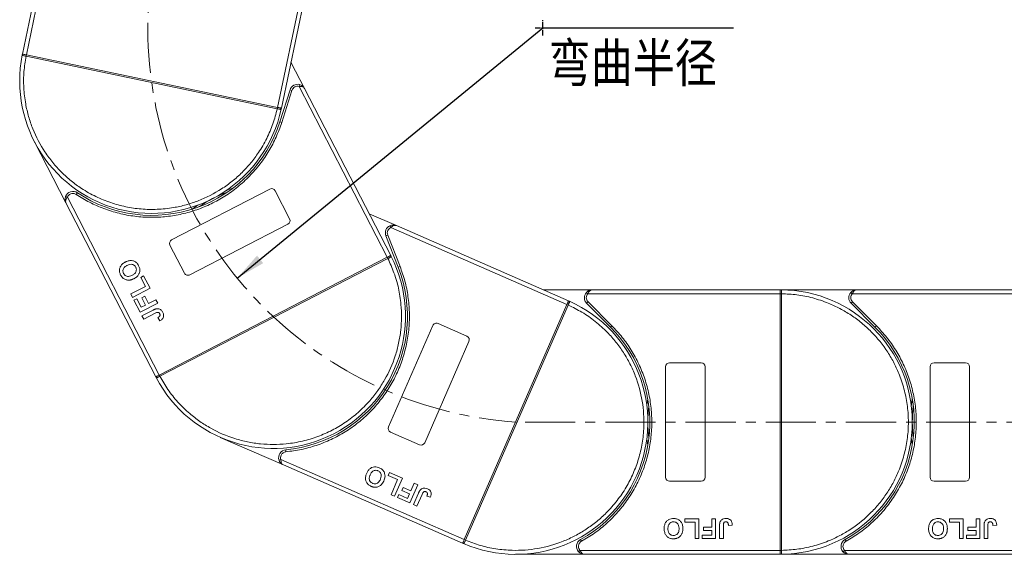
# Model space of a CAD drawing. Header units: millimetres. Extents: x 1678 to 3141, y 466 to 1499.
# Tile 15 of 81: x 2151 to 2401, y 883 to 1018. Entities that reach past the tile are written whole.
import ezdxf

# ---------------------------------------------------------------- set-up
doc = ezdxf.new("R2010")
doc.units = ezdxf.units.MM
doc.linetypes.add('CENTER', pattern=[0.6, 0.375, -0.075, 0.075, -0.075])
doc.linetypes.add('CENTERX2', pattern=[20.32, 12.7, -2.54, 2.54, -2.54])
doc.styles.get("Standard").update_dxf_attribs({"font": '仿宋_GB2312.ttf', "width": 0.8})
doc.styles.add('样式 1', font='仿宋_GB2312.ttf', dxfattribs={"width": 0.8, "height": 6})
doc.dimstyles.new('副本 ISO-35.1', dxfattribs={"dimtxt": 9, "dimasz": 7.5, "dimexe": 5, "dimexo": 0.625, "dimgap": 2.5, "dimtad": 1, "dimtoh": 1, "dimtxsty": 'Standard', "dimcen": 2.5, "dimadec": 0, "dimazin": 0, "dimtfac": 1, "dimtmove": 0, "dimatfit": 3, "dimfxl": 0, "dimarcsym": 0})

msp = doc.modelspace()

# ---------------------------------------------------------------- linework, layer by layer
at = {"color": 7, "linetype": 'Continuous', "lineweight": 15}
for p, q in [((2162.344, 1058.153), (2152.207, 1009.629)), ((2153.186, 1009.425), (2163.552, 1059.043)), ((2226.772, 1043.81), (2216.812, 996.133)), ((2217.791, 995.928), (2227.523, 1042.511)), ((2152.16, 1009.4), (2152.207, 1009.629)), ((2153.116, 1009.082), (2153.113, 1009.082)), ((2153.116, 1009.082), (2153.188, 1009.424)), ((2216.739, 995.79), (2153.116, 1009.082)), ((2153.188, 1009.424), (2216.81, 996.133)), ((2223.671, 1000.894), (2220.224, 1007.573)), ((2219.988, 1000.585), (2217.39, 992.442)), ((2220.465, 1000.433), (2217.866, 992.29)), ((2220.465, 1000.433), (2219.988, 1000.585)), ((2222.395, 1001.913), (2222.269, 1001.429)), ((2222.269, 1001.429), (2244.609, 958.147)), ((2245.497, 958.606), (2223.671, 1000.894)), ((2216.81, 996.133), (2216.739, 995.79)), ((2216.742, 995.79), (2216.739, 995.79)), ((2217.791, 995.928), (2217.742, 995.699)), ((2217.866, 992.29), (2217.39, 992.442)), ((2155.23, 987.414), (2163.224, 971.927)), ((2189.987, 962.59), (2214.868, 975.432)), ((2163.6, 973.379), (2163.133, 973.557)), ((2186.848, 928.335), (2163.6, 973.379)), ((2166.112, 974.507), (2165.834, 974.091)), ((2216.216, 975.002), (2219.885, 967.893)), ((2163.224, 971.927), (2185.96, 927.877)), ((2246.928, 966.168), (2240.041, 969.177)), ((2219.455, 966.546), (2194.574, 953.704)), ((2245.295, 966.154), (2245.504, 965.699)), ((2245.504, 965.699), (2290.136, 946.2)), ((2290.537, 947.116), (2246.928, 966.168)), ((2244.731, 963.788), (2244.266, 963.606)), ((2244.266, 963.606), (2247.384, 955.647)), ((2244.731, 963.788), (2247.85, 955.83)), ((2193.226, 954.134), (2189.557, 961.243)), ((2186.85, 928.336), (2244.607, 958.147)), ((2244.767, 957.836), (2187.011, 928.025)), ((2244.607, 958.147), (2244.767, 957.836)), ((2244.77, 957.837), (2244.767, 957.836)), ((2245.497, 958.606), (2245.604, 958.398)), ((2247.85, 955.83), (2247.384, 955.647)), ((2182.156, 953.052), (2182.897, 953.434)), ((2183.332, 950.773), (2182.156, 953.052)), ((2182.897, 953.434), (2184.514, 950.301)), ((2179.63, 948.862), (2183.332, 950.773)), ((2180.071, 948.008), (2179.63, 948.862)), ((2184.514, 950.301), (2180.071, 948.008)), ((2182.423, 947.923), (2183.163, 948.305)), ((2183.393, 946.043), (2182.423, 947.923)), ((2183.163, 948.305), (2184.134, 946.425)), ((2296.537, 949.918), (2284.123, 949.918)), ((2295.046, 949.251), (2295.418, 948.918)), ((2295.418, 948.918), (2344.125, 948.918)), ((2344.125, 949.918), (2296.537, 949.918)), ((2344.125, 949.918), (2344.359, 949.917)), ((2363.537, 949.918), (2344.125, 949.918)), ((2344.125, 883.92), (2344.125, 948.916)), ((2344.125, 948.916), (2344.475, 948.916)), ((2344.475, 948.919), (2344.475, 948.916)), ((2344.475, 948.916), (2344.475, 883.92)), ((2362.046, 949.251), (2362.418, 948.918)), ((2362.418, 948.918), (2411.125, 948.918)), ((2411.125, 949.918), (2363.537, 949.918)), ((2180.453, 947.267), (2181.194, 947.649)), ((2182.011, 944.248), (2180.453, 947.267)), ((2181.194, 947.649), (2182.311, 945.485)), ((2186.454, 946.541), (2182.011, 944.248)), ((2182.311, 945.485), (2183.393, 946.043)), ((2184.134, 946.425), (2186.013, 947.396)), ((2186.013, 947.396), (2186.454, 946.541)), ((2264.114, 886.638), (2290.135, 946.198)), ((2290.456, 946.058), (2264.435, 886.498)), ((2290.135, 946.198), (2290.456, 946.058)), ((2290.457, 946.06), (2290.456, 946.058)), ((2290.537, 947.116), (2290.751, 947.022)), ((2295.476, 946.857), (2295.122, 946.504)), ((2295.122, 946.504), (2301.166, 940.46)), ((2295.476, 946.857), (2301.52, 940.813)), ((2362.476, 946.857), (2362.122, 946.504)), ((2362.122, 946.504), (2368.166, 940.46)), ((2362.476, 946.857), (2368.52, 940.813)), ((2182.482, 943.337), (2185.283, 944.782)), ((2182.923, 942.482), (2182.482, 943.337)), ((2185.798, 943.966), (2182.923, 942.482)), ((2186.473, 942.872), (2186.971, 942.047)), ((2244.945, 915.199), (2256.155, 940.857)), ((2257.472, 941.373), (2264.803, 938.17)), ((2301.52, 940.813), (2301.166, 940.46)), ((2368.52, 940.813), (2368.166, 940.46)), ((2265.319, 936.854), (2254.109, 911.195)), ((2315.125, 902.418), (2315.125, 930.418)), ((2316.125, 931.418), (2324.125, 931.418)), ((2325.125, 930.418), (2325.125, 902.418)), ((2382.125, 902.418), (2382.125, 930.418)), ((2383.125, 931.418), (2391.125, 931.418)), ((2392.125, 930.418), (2392.125, 902.418)), ((2186.068, 927.669), (2185.96, 927.877)), ((2187.011, 928.025), (2186.85, 928.336)), ((2187.011, 928.025), (2187.008, 928.024)), ((2252.792, 910.679), (2245.461, 913.882)), ((2202.317, 912.543), (2218.288, 905.566)), ((2218.902, 909.39), (2218.948, 908.892)), ((2217.663, 906.93), (2217.188, 906.773)), ((2264.113, 886.636), (2217.663, 906.93)), ((2218.288, 905.566), (2263.713, 885.72)), ((2244.884, 902.858), (2245.218, 903.622)), ((2245.218, 903.622), (2248.449, 902.21)), ((2247.234, 901.831), (2244.884, 902.858)), ((2245.566, 898.013), (2247.234, 901.831)), ((2248.449, 902.21), (2246.447, 897.628)), ((2252.326, 900.516), (2250.324, 895.935)), ((2250.598, 898.963), (2251.444, 900.901)), ((2251.444, 900.901), (2252.326, 900.516)), ((2324.125, 901.418), (2316.125, 901.418)), ((2391.125, 901.418), (2383.125, 901.418)), ((2246.447, 897.628), (2245.566, 898.013)), ((2247.211, 897.295), (2247.544, 898.058)), ((2247.544, 898.058), (2249.776, 897.083)), ((2248.325, 899.046), (2248.659, 899.81)), ((2250.264, 898.199), (2248.325, 899.046)), ((2248.659, 899.81), (2250.598, 898.963)), ((2249.776, 897.083), (2250.264, 898.199)), ((2251.264, 895.524), (2252.526, 898.412)), ((2253.44, 898.104), (2252.145, 895.139)), ((2250.324, 895.935), (2247.211, 897.295)), ((2252.145, 895.139), (2251.264, 895.524)), ((2254.654, 897.68), (2255.561, 897.354)), ((2320.009, 891.918), (2323.535, 891.918)), ((2320.009, 891.085), (2320.009, 891.918)), ((2322.574, 891.085), (2320.009, 891.085)), ((2322.574, 886.918), (2322.574, 891.085)), ((2323.535, 891.918), (2323.535, 886.918)), ((2326.804, 891.918), (2327.766, 891.918)), ((2326.804, 889.803), (2326.804, 891.918)), ((2327.766, 891.918), (2327.766, 886.918)), ((2387.009, 891.918), (2390.535, 891.918)), ((2387.009, 891.085), (2387.009, 891.918)), ((2389.574, 891.085), (2387.009, 891.085)), ((2389.574, 886.918), (2389.574, 891.085)), ((2390.535, 891.918), (2390.535, 886.918)), ((2393.804, 889.803), (2393.804, 891.918)), ((2393.804, 891.918), (2394.766, 891.918)), ((2394.766, 891.918), (2394.766, 886.918)), ((2324.689, 888.969), (2324.689, 889.803)), ((2324.689, 889.803), (2326.804, 889.803)), ((2326.804, 888.969), (2324.689, 888.969)), ((2326.804, 887.751), (2326.804, 888.969)), ((2328.792, 886.918), (2328.792, 890.07)), ((2329.753, 890.154), (2329.753, 886.918)), ((2331.035, 890.251), (2331.997, 890.315)), ((2391.689, 888.969), (2391.689, 889.803)), ((2391.689, 889.803), (2393.804, 889.803)), ((2393.804, 888.969), (2391.689, 888.969)), ((2393.804, 887.751), (2393.804, 888.969)), ((2395.792, 886.918), (2395.792, 890.07)), ((2396.753, 890.154), (2396.753, 886.918)), ((2398.035, 890.251), (2398.997, 890.315)), ((2263.928, 885.627), (2263.713, 885.72)), ((2263.928, 885.627), (2263.713, 885.72)), ((2264.435, 886.498), (2264.114, 886.638)), ((2264.435, 886.498), (2264.434, 886.495)), ((2293.585, 886.668), (2293.827, 886.23)), ((2323.535, 886.918), (2322.574, 886.918)), ((2324.368, 886.918), (2324.368, 887.751)), ((2324.368, 887.751), (2326.804, 887.751)), ((2327.766, 886.918), (2324.368, 886.918)), ((2329.753, 886.918), (2328.792, 886.918)), ((2360.585, 886.668), (2360.827, 886.23)), ((2390.535, 886.918), (2389.574, 886.918)), ((2391.368, 886.918), (2391.368, 887.751)), ((2391.368, 887.751), (2393.804, 887.751)), ((2394.766, 886.918), (2391.368, 886.918)), ((2396.753, 886.918), (2395.792, 886.918)), ((2293.435, 883.918), (2293.063, 883.585)), ((2344.125, 883.918), (2293.435, 883.918)), ((2344.475, 883.92), (2344.125, 883.92)), ((2344.475, 883.92), (2344.475, 883.917)), ((2360.435, 883.918), (2360.063, 883.585)), ((2411.125, 883.918), (2360.435, 883.918)), ((2277.125, 882.918), (2294.553, 882.918)), ((2294.553, 882.918), (2344.125, 882.918)), ((2344.359, 882.919), (2344.125, 882.918)), ((2344.125, 882.918), (2361.553, 882.918)), ((2361.553, 882.918), (2411.125, 882.918))]:
    msp.add_line(p, q, dxfattribs=at)
at = {"color": 1, "linetype": 'CENTER', "ltscale": 3.556}
for p, q in [((2284.04, 1014.339), (2284.04, 1018.189)), ((2282.115, 1016.264), (2285.965, 1016.264))]:
    msp.add_line(p, q, dxfattribs=at)
at = {"color": 1, "linetype": 'CENTERX2', "lineweight": 13}
msp.add_line((2983.117, 916.418), (2277.306, 916.418), dxfattribs=at)
at = {"color": 7, "linetype": 'Continuous', "lineweight": 15, "flags": 128}
for points in [[(2203.892, 975.114), (2204.144, 975.207), (2205.526, 975.674)], [(2195.201, 970.345), (2196.383, 971.201), (2196.605, 971.353)], [(2310.373, 920.518), (2310.406, 920.784), (2310.625, 922.227)], [(2377.373, 920.518), (2377.406, 920.784), (2377.625, 922.227)], [(2310.625, 910.608), (2310.406, 912.051), (2310.373, 912.318)], [(2377.625, 910.608), (2377.406, 912.051), (2377.373, 912.318)]]:
    msp.add_lwpolyline(points, dxfattribs=at)
at = {"color": 1, "linetype": 'CENTERX2', "lineweight": 13}
msp.add_arc((2284.04, 1016.264), 100.073, 109.46357, 266.14113, dxfattribs=at)
at = {"color": 7, "linetype": 'Continuous', "lineweight": 15}
for centre, radius, start, end in [((2184.999, 1002.779), 33.5, 168.60019, 347.79981), ((2152.448, 1009.337), 0.295, 114.83988, 167.66164), ((2182.677, 1002.996), 30.184, 167.70169, 168.3661), ((2221.894, 999.977), 2, 75.48969, 162.3), ((2187.214, 1002.048), 30.184, 348.0339, 348.69831), ((2217.453, 995.757), 0.295, 348.73836, 41.56012), ((2184.999, 1002.779), 34, 236.25502, 342.3), ((2215.327, 974.544), 1, 27.3, 117.3), ((2165.001, 972.844), 2, 56.25502, 159.11031), ((2215.729, 943.241), 33.5, 110.26973, 124.33027), ((2218.996, 967.435), 1, 297.3, 27.3), ((2246.128, 964.335), 2, 114.58969, 201.4), ((2190.446, 961.701), 1, 117.3, 207.3), ((2215.729, 943.241), 33.5, 207.70019, 26.89981), ((2217.908, 944.071), 30.184, 27.1339, 27.79831), ((2245.343, 958.26), 0.295, 27.83836, 80.66012), ((2215.729, 943.241), 34, 275.35502, 21.4), ((2194.115, 954.593), 1, 207.3, 297.3), ((2296.537, 947.918), 2, 138.18969, 225), ((2344.362, 949.622), 0.295, 90.53836, 143.36012), ((2344.387, 918.735), 30.184, 89.8339, 90.49831), ((2344.125, 916.418), 33.5, 270.40019, 89.59981), ((2363.537, 947.918), 2, 138.18969, 225), ((2277.125, 916.418), 33.5, 246.80019, 65.99981), ((2278.293, 918.436), 30.184, 66.2339, 66.89831), ((2290.635, 946.75), 0.295, 66.93836, 119.76012), ((2257.072, 940.457), 1, 66.4, 156.4), ((2277.125, 916.418), 34, 298.95502, 45), ((2344.125, 916.418), 34, 298.95502, 45), ((2264.402, 937.254), 1, 336.4, 66.4), ((2316.125, 930.418), 1, 90, 180), ((2324.125, 930.418), 1, 0, 90), ((2383.125, 930.418), 1, 90, 180), ((2391.125, 930.418), 1, 360, 90), ((2186.331, 927.802), 0.295, 153.93988, 206.76164), ((2213.79, 941.945), 30.184, 206.80169, 207.4661), ((2344.125, 916.418), 33.5, 172.96973, 187.03027), ((2411.125, 916.418), 33.5, 172.96973, 187.03027), ((2245.862, 914.799), 1, 156.4, 246.4), ((2253.193, 911.596), 1, 246.4, 336.4), ((2219.088, 907.398), 2, 95.35502, 198.21031), ((2316.125, 902.418), 1, 180, 270), ((2324.125, 902.418), 1, 270, 360), ((2383.125, 902.418), 1, 180, 270), ((2391.125, 902.418), 1, 270, 360), ((2264.049, 885.896), 0.295, 193.03988, 245.86164), ((2276.438, 914.189), 30.184, 245.90169, 246.5661), ((2294.553, 884.918), 2, 118.95502, 221.81031), ((2361.553, 884.918), 2, 118.95502, 221.81031), ((2344.387, 914.1), 30.184, 269.50169, 270.1661), ((2344.362, 883.214), 0.295, 216.63988, 269.46164)]:
    msp.add_arc(centre, radius, start, end, dxfattribs=at)
for points, knots in [([(2153.113, 1009.082), (2153.025, 1009.101), (2152.863, 1009.134), (2152.624, 1009.185), (2152.433, 1009.227), (2152.291, 1009.268), (2152.204, 1009.306), (2152.158, 1009.346), (2152.159, 1009.383), (2152.16, 1009.4)], [0, 0, 0, 0, 0.172016, 0.3127556, 0.4995985, 0.630391, 0.7580256, 0.8892284, 1, 1, 1, 1]), ([(2152.324, 1009.605), (2152.386, 1009.592), (2152.51, 1009.566), (2152.797, 1009.506), (2153.034, 1009.456), (2153.165, 1009.429), (2153.186, 1009.425)], [0, 0, 0, 0, 0.3133347, 0.6266911, 0.9400476, 1, 1, 1, 1]), ([(2216.739, 995.79), (2216.411, 994.517), (2215.747, 991.933), (2214.134, 988.195), (2212.209, 984.875), (2210.073, 982.015), (2207.852, 979.593), (2205.381, 977.39), (2201.782, 974.793), (2197.821, 972.772), (2193.65, 971.394), (2190.166, 970.62), (2186.347, 970.219), (2182.282, 970.31), (2178.336, 970.888), (2174.49, 971.938), (2170.728, 973.482), (2167.389, 975.379), (2164.507, 977.482), (2162.061, 979.677), (2159.832, 982.124), (2157.196, 985.695), (2155.132, 989.635), (2153.71, 993.79), (2152.897, 997.266), (2152.462, 1001.079), (2152.481, 1005.15), (2152.907, 1007.784), (2153.116, 1009.082)], [0, 0, 0, 0, 0.038862, 0.078912, 0.1200677, 0.1522272, 0.1843815, 0.2172151, 0.2500433, 0.3156185, 0.347778, 0.3799323, 0.4210926, 0.4611415, 0.5, 0.5388632, 0.578912, 0.6200677, 0.6522272, 0.6843815, 0.7172151, 0.7500433, 0.8156185, 0.847778, 0.8799323, 0.9210926, 0.9611404, 1, 1, 1, 1]), ([(2153.186, 1009.425), (2153.186, 1009.425), (2153.186, 1009.425), (2153.187, 1009.424), (2153.187, 1009.424), (2153.188, 1009.424)], [0, 0, 0, 0, 0.3846993, 0.6923496, 1, 1, 1, 1]), ([(2223.671, 1000.894), (2223.611, 1000.982), (2223.49, 1001.158), (2223.16, 1001.336), (2222.743, 1001.435), (2222.421, 1001.431), (2222.269, 1001.429)], [0, 0, 0, 0, 0.2515188, 0.5017844, 0.7656323, 1, 1, 1, 1]), ([(2222.395, 1001.913), (2222.521, 1001.871), (2222.801, 1001.78), (2223.286, 1001.469), (2223.52, 1001.119), (2223.671, 1000.894)], [0, 0, 0, 0, 0.2270634, 0.5015869, 1, 1, 1, 1]), ([(2217.742, 995.699), (2217.736, 995.683), (2217.722, 995.648), (2217.664, 995.631), (2217.568, 995.631), (2217.423, 995.65), (2217.231, 995.687), (2216.991, 995.737), (2216.83, 995.771), (2216.742, 995.79)], [0, 0, 0, 0, 0.1119973, 0.2448439, 0.3691679, 0.5008987, 0.6875333, 0.8281382, 1, 1, 1, 1]), ([(2216.81, 996.133), (2216.811, 996.133), (2216.811, 996.133), (2216.812, 996.133), (2216.812, 996.133), (2216.812, 996.133)], [0, 0, 0, 0, 0.3846661, 0.6923333, 1, 1, 1, 1]), ([(2216.812, 996.133), (2216.922, 996.11), (2217.143, 996.063), (2217.435, 996.002), (2217.599, 995.968), (2217.664, 995.955), (2217.674, 995.953)], [0, 0, 0, 0, 0.3133566, 0.6267132, 0.9400698, 1, 1, 1, 1]), ([(2217.866, 992.29), (2217.426, 991.052), (2216.546, 988.578), (2214.685, 985.061), (2212.439, 981.735), (2209.784, 978.666), (2206.79, 975.93), (2203.529, 973.587), (2200.056, 971.653), (2196.414, 970.143), (2192.624, 969.054), (2188.703, 968.401), (2184.692, 968.201), (2180.645, 968.475), (2176.657, 969.219), (2172.827, 970.421), (2169.179, 972.011), (2166.949, 973.398), (2165.834, 974.091)], [0, 0, 0, 0, 0.0616516, 0.1233073, 0.1864354, 0.25, 0.3135645, 0.3766927, 0.4383422, 0.5, 0.5616495, 0.6233073, 0.6864354, 0.75, 0.8135645, 0.8766927, 0.9383443, 1, 1, 1, 1]), ([(2163.224, 971.927), (2163.128, 972.18), (2162.978, 972.574), (2163.005, 973.149), (2163.093, 973.43), (2163.133, 973.557)], [0, 0, 0, 0, 0.49841293, 0.77292805, 1, 1, 1, 1]), ([(2163.6, 973.379), (2163.51, 973.257), (2163.321, 972.997), (2163.159, 972.599), (2163.113, 972.227), (2163.187, 972.027), (2163.224, 971.927)], [0, 0, 0, 0, 0.2343503, 0.4981953, 0.748869, 1, 1, 1, 1]), ([(2165.834, 974.091), (2165.72, 974.156), (2165.487, 974.287), (2165.086, 974.358), (2164.68, 974.332), (2164.434, 974.228), (2164.313, 974.177)], [0, 0, 0, 0, 0.24551284, 0.5, 0.75448716, 1, 1, 1, 1]), ([(2245.295, 966.154), (2245.42, 966.202), (2245.695, 966.308), (2246.267, 966.371), (2246.669, 966.248), (2246.928, 966.168)], [0, 0, 0, 0, 0.2270634, 0.5015869, 1, 1, 1, 1]), ([(2246.928, 966.168), (2246.826, 966.199), (2246.621, 966.26), (2246.253, 966.189), (2245.867, 966.002), (2245.62, 965.796), (2245.504, 965.699)], [0, 0, 0, 0, 0.2515188, 0.5017844, 0.7656323, 1, 1, 1, 1]), ([(2244.767, 957.836), (2245.316, 956.641), (2246.43, 954.216), (2247.537, 950.298), (2248.136, 946.508), (2248.282, 942.942), (2248.086, 939.661), (2247.558, 936.393), (2246.403, 932.108), (2244.603, 928.041), (2242.235, 924.341), (2240.02, 921.543), (2237.309, 918.824), (2234.097, 916.33), (2230.671, 914.29), (2227.023, 912.679), (2223.13, 911.506), (2219.343, 910.872), (2215.78, 910.686), (2212.497, 910.847), (2209.224, 911.34), (2204.926, 912.449), (2200.84, 914.205), (2197.115, 916.533), (2194.292, 918.717), (2191.55, 921.402), (2188.998, 924.573), (2187.666, 926.886), (2187.011, 928.025)], [0, 0, 0, 0, 0.038862, 0.078912, 0.1200677, 0.1522272, 0.1843815, 0.2172151, 0.2500433, 0.3156185, 0.347778, 0.3799323, 0.4210926, 0.4611415, 0.5, 0.5388632, 0.578912, 0.6200677, 0.6522272, 0.6843815, 0.7172151, 0.7500433, 0.8156185, 0.847778, 0.8799323, 0.9210926, 0.9611404, 1, 1, 1, 1]), ([(2244.607, 958.147), (2244.607, 958.147), (2244.608, 958.147), (2244.608, 958.147), (2244.608, 958.147), (2244.609, 958.147)], [0, 0, 0, 0, 0.3846661, 0.6923333, 1, 1, 1, 1]), ([(2244.609, 958.147), (2244.709, 958.199), (2244.908, 958.302), (2245.174, 958.439), (2245.323, 958.516), (2245.381, 958.546), (2245.391, 958.551)], [0, 0, 0, 0, 0.3133566, 0.6267132, 0.9400698, 1, 1, 1, 1]), ([(2245.604, 958.398), (2245.609, 958.381), (2245.62, 958.346), (2245.586, 958.295), (2245.512, 958.235), (2245.387, 958.158), (2245.214, 958.066), (2244.997, 957.953), (2244.851, 957.878), (2244.77, 957.837)], [0, 0, 0, 0, 0.1119973, 0.2448439, 0.3691679, 0.5008987, 0.6875333, 0.8281382, 1, 1, 1, 1]), ([(2177.077, 953.668), (2177.02, 953.789), (2176.847, 954.154), (2176.72, 954.825), (2176.869, 955.598), (2177.301, 956.302), (2177.82, 956.717), (2178.183, 956.914), (2178.271, 956.961)], [0, 0, 0, 0, 0.1013981, 0.3069957, 0.5061443, 0.6852619, 0.9245571, 1, 1, 1, 1]), ([(2177.812, 954.061), (2177.758, 954.184), (2177.649, 954.432), (2177.623, 954.851), (2177.736, 955.259), (2178.037, 955.682), (2178.39, 955.935), (2178.642, 956.07), (2178.69, 956.096)], [0, 0, 0, 0, 0.1602922, 0.3219224, 0.4907614, 0.6575692, 0.9338827, 1, 1, 1, 1]), ([(2178.271, 956.961), (2178.391, 957.019), (2178.753, 957.195), (2179.387, 957.362), (2180.155, 957.318), (2180.833, 957.022), (2181.326, 956.557), (2181.537, 956.191), (2181.628, 956.033)], [0, 0, 0, 0, 0.1018882, 0.3073435, 0.4929627, 0.6786474, 0.8607914, 1, 1, 1, 1]), ([(2178.69, 956.096), (2178.811, 956.153), (2179.15, 956.315), (2179.678, 956.43), (2180.21, 956.315), (2180.588, 956.085), (2180.789, 955.829), (2180.872, 955.677), (2180.888, 955.649)], [0, 0, 0, 0, 0.1585903, 0.4472388, 0.6203806, 0.7935748, 0.9612953, 1, 1, 1, 1]), ([(2180.888, 955.649), (2180.942, 955.525), (2181.049, 955.276), (2181.063, 954.855), (2180.944, 954.43), (2180.62, 953.982), (2180.261, 953.736), (2180.021, 953.609), (2179.996, 953.596)], [0, 0, 0, 0, 0.1597099, 0.3204292, 0.4910735, 0.6770503, 0.9662903, 1, 1, 1, 1]), ([(2181.628, 956.033), (2181.685, 955.912), (2181.858, 955.547), (2181.992, 954.873), (2181.842, 954.096), (2181.406, 953.393), (2180.898, 952.99), (2180.544, 952.799), (2180.467, 952.757)], [0, 0, 0, 0, 0.1021706, 0.3092201, 0.51365, 0.6922749, 0.9324126, 1, 1, 1, 1]), ([(2247.85, 955.83), (2248.289, 954.592), (2249.167, 952.117), (2249.94, 948.214), (2250.295, 944.216), (2250.17, 940.16), (2249.573, 936.148), (2248.519, 932.273), (2247.044, 928.583), (2245.169, 925.113), (2242.915, 921.878), (2240.284, 918.899), (2237.298, 916.214), (2233.984, 913.874), (2230.419, 911.936), (2226.69, 910.454), (2222.856, 909.387), (2220.251, 909.057), (2218.948, 908.892)], [0, 0, 0, 0, 0.0616516, 0.1233073, 0.1864354, 0.25, 0.3135645, 0.3766927, 0.4383422, 0.5, 0.5616495, 0.6233073, 0.6864354, 0.75, 0.8135645, 0.8766927, 0.9383443, 1, 1, 1, 1]), ([(2177.735, 952.822), (2177.684, 952.866), (2177.583, 952.953), (2177.456, 953.095), (2177.343, 953.234), (2177.247, 953.373), (2177.157, 953.517), (2177.104, 953.618), (2177.077, 953.668)], [0, 0, 0, 0, 0.1854289, 0.3721896, 0.5277082, 0.6838775, 0.8416784, 1, 1, 1, 1]), ([(2179.235, 952.372), (2179.101, 952.37), (2178.833, 952.367), (2178.34, 952.469), (2177.968, 952.638), (2177.76, 952.802), (2177.735, 952.822)], [0, 0, 0, 0, 0.2508959, 0.5021661, 0.9405117, 1, 1, 1, 1]), ([(2179.996, 953.596), (2179.876, 953.538), (2179.572, 953.392), (2179.093, 953.278), (2178.594, 953.341), (2178.203, 953.543), (2177.953, 953.81), (2177.848, 953.997), (2177.812, 954.061)], [0, 0, 0, 0, 0.1586166, 0.4008637, 0.5730594, 0.7454856, 0.9129852, 1, 1, 1, 1]), ([(2180.467, 952.757), (2180.407, 952.726), (2180.288, 952.666), (2180.098, 952.584), (2179.897, 952.508), (2179.682, 952.444), (2179.462, 952.394), (2179.311, 952.379), (2179.235, 952.372)], [0, 0, 0, 0, 0.1539502, 0.3081809, 0.478699, 0.6499612, 0.8242026, 1, 1, 1, 1]), ([(2295.046, 949.251), (2295.141, 949.345), (2295.35, 949.552), (2295.849, 949.839), (2296.267, 949.887), (2296.537, 949.918)], [0, 0, 0, 0, 0.2270634, 0.50158693, 1, 1, 1, 1]), ([(2296.537, 949.918), (2296.43, 949.905), (2296.219, 949.879), (2295.909, 949.667), (2295.63, 949.341), (2295.486, 949.053), (2295.418, 948.918)], [0, 0, 0, 0, 0.2515188, 0.5017844, 0.7656323, 1, 1, 1, 1]), ([(2344.125, 948.918), (2344.125, 949.03), (2344.125, 949.255), (2344.125, 949.554), (2344.125, 949.722), (2344.125, 949.788), (2344.125, 949.798)], [0, 0, 0, 0, 0.3133566, 0.6267132, 0.9400698, 1, 1, 1, 1]), ([(2344.125, 948.916), (2344.125, 948.916), (2344.125, 948.917), (2344.125, 948.917), (2344.125, 948.918), (2344.125, 948.918)], [0, 0, 0, 0, 0.3846661, 0.6923333, 1, 1, 1, 1]), ([(2344.359, 949.917), (2344.376, 949.914), (2344.413, 949.908), (2344.442, 949.854), (2344.461, 949.761), (2344.473, 949.614), (2344.475, 949.419), (2344.476, 949.174), (2344.475, 949.009), (2344.475, 948.919)], [0, 0, 0, 0, 0.1119973, 0.2448439, 0.3691679, 0.5008987, 0.6875333, 0.8281382, 1, 1, 1, 1]), ([(2344.475, 948.916), (2345.788, 948.856), (2348.454, 948.734), (2352.443, 947.92), (2356.086, 946.714), (2359.322, 945.208), (2362.147, 943.53), (2364.808, 941.561), (2368.087, 938.569), (2370.875, 935.105), (2373.077, 931.304), (2374.547, 928.052), (2375.721, 924.396), (2376.463, 920.398), (2376.704, 916.418), (2376.463, 912.437), (2375.721, 908.44), (2374.547, 904.784), (2373.078, 901.532), (2371.429, 898.688), (2369.489, 896.006), (2366.533, 892.696), (2363.099, 889.87), (2359.322, 887.628), (2356.086, 886.121), (2352.442, 884.916), (2348.453, 884.102), (2345.788, 883.98), (2344.475, 883.92)], [0, 0, 0, 0, 0.038862, 0.078912, 0.1200677, 0.1522272, 0.1843815, 0.2172151, 0.2500433, 0.3156185, 0.347778, 0.3799323, 0.4210926, 0.4611415, 0.5, 0.5388632, 0.578912, 0.6200677, 0.6522272, 0.6843815, 0.7172151, 0.7500433, 0.8156185, 0.847778, 0.8799323, 0.9210926, 0.9611404, 1, 1, 1, 1]), ([(2362.046, 949.251), (2362.141, 949.345), (2362.35, 949.552), (2362.849, 949.839), (2363.267, 949.887), (2363.537, 949.918)], [0, 0, 0, 0, 0.2270634, 0.5015869, 1, 1, 1, 1]), ([(2363.537, 949.918), (2363.43, 949.905), (2363.219, 949.879), (2362.909, 949.667), (2362.63, 949.341), (2362.486, 949.053), (2362.418, 948.918)], [0, 0, 0, 0, 0.2515188, 0.5017844, 0.7656323, 1, 1, 1, 1]), ([(2290.456, 946.058), (2291.635, 945.477), (2294.029, 944.298), (2297.359, 941.955), (2300.215, 939.392), (2302.577, 936.716), (2304.494, 934.047), (2306.145, 931.178), (2307.951, 927.123), (2309.119, 922.832), (2309.615, 918.468), (2309.66, 914.899), (2309.272, 911.079), (2308.352, 907.119), (2306.979, 903.375), (2305.165, 899.824), (2302.884, 896.458), (2300.345, 893.577), (2297.696, 891.186), (2295.047, 889.24), (2292.196, 887.559), (2288.161, 885.709), (2283.883, 884.495), (2279.525, 883.952), (2275.956, 883.867), (2272.135, 884.221), (2268.154, 885.072), (2265.662, 886.027), (2264.435, 886.498)], [0, 0, 0, 0, 0.038862, 0.078912, 0.1200677, 0.1522272, 0.1843815, 0.2172151, 0.2500433, 0.3156185, 0.347778, 0.3799323, 0.4210926, 0.4611415, 0.5, 0.5388632, 0.578912, 0.6200677, 0.6522272, 0.6843815, 0.7172151, 0.7500433, 0.8156185, 0.847778, 0.8799323, 0.9210926, 0.9611404, 1, 1, 1, 1]), ([(2290.135, 946.198), (2290.136, 946.198), (2290.136, 946.199), (2290.136, 946.199), (2290.136, 946.2), (2290.136, 946.2)], [0, 0, 0, 0, 0.38466606, 0.69233331, 1, 1, 1, 1]), ([(2290.136, 946.2), (2290.181, 946.303), (2290.271, 946.509), (2290.391, 946.783), (2290.458, 946.936), (2290.484, 946.997), (2290.489, 947.006)], [0, 0, 0, 0, 0.3133566, 0.6267132, 0.9400698, 1, 1, 1, 1]), ([(2290.751, 947.022), (2290.765, 947.012), (2290.796, 946.992), (2290.802, 946.93), (2290.782, 946.837), (2290.734, 946.699), (2290.657, 946.518), (2290.56, 946.294), (2290.494, 946.143), (2290.457, 946.06)], [0, 0, 0, 0, 0.1119973, 0.2448439, 0.3691679, 0.5008987, 0.6875333, 0.8281382, 1, 1, 1, 1]), ([(2185.283, 944.782), (2185.342, 944.812), (2185.461, 944.872), (2185.625, 944.947), (2185.773, 945.007), (2185.905, 945.053), (2186.039, 945.096), (2186.131, 945.113), (2186.177, 945.121)], [0, 0, 0, 0, 0.2082698, 0.416707, 0.5614806, 0.7065734, 0.8528245, 1, 1, 1, 1]), ([(2185.798, 943.966), (2185.918, 944.025), (2186.126, 944.127), (2186.396, 944.211), (2186.597, 944.213), (2186.737, 944.152), (2186.871, 944.034), (2186.935, 943.924), (2186.974, 943.857)], [0, 0, 0, 0, 0.2920273, 0.5048541, 0.6139046, 0.723685, 0.8298165, 1, 1, 1, 1]), ([(2186.177, 945.121), (2186.313, 945.13), (2186.583, 945.148), (2186.992, 945.017), (2187.426, 944.718), (2187.624, 944.385), (2187.743, 944.184)], [0, 0, 0, 0, 0.2064605, 0.4135145, 0.6452106, 1, 1, 1, 1]), ([(2186.966, 943.273), (2186.941, 943.239), (2186.892, 943.171), (2186.804, 943.094), (2186.72, 943.028), (2186.64, 942.973), (2186.557, 942.921), (2186.501, 942.888), (2186.473, 942.872)], [0, 0, 0, 0, 0.1938055, 0.3931273, 0.5440688, 0.6954121, 0.8476129, 1, 1, 1, 1]), ([(2186.974, 943.857), (2186.992, 943.819), (2187.028, 943.743), (2187.05, 943.63), (2187.053, 943.526), (2187.037, 943.437), (2187.009, 943.351), (2186.98, 943.299), (2186.966, 943.273)], [0, 0, 0, 0, 0.202387, 0.4109073, 0.5578292, 0.7094718, 0.8532239, 1, 1, 1, 1]), ([(2187.743, 944.184), (2187.8, 944.062), (2187.928, 943.786), (2187.992, 943.311), (2187.867, 942.842), (2187.533, 942.384), (2187.192, 942.179), (2186.971, 942.047)], [0, 0, 0, 0, 0.15529194, 0.35314526, 0.54324301, 0.704067, 1, 1, 1, 1]), ([(2301.52, 940.813), (2302.418, 939.855), (2304.213, 937.938), (2306.484, 934.671), (2308.41, 931.15), (2309.919, 927.383), (2310.978, 923.468), (2311.564, 919.495), (2311.69, 915.522), (2311.361, 911.593), (2310.591, 907.725), (2309.372, 903.942), (2307.711, 900.286), (2305.611, 896.815), (2303.12, 893.613), (2300.295, 890.761), (2297.21, 888.249), (2294.955, 886.903), (2293.827, 886.23)], [0, 0, 0, 0, 0.0616516, 0.1233073, 0.1864354, 0.25, 0.3135645, 0.3766927, 0.4383422, 0.5, 0.5616495, 0.6233073, 0.6864354, 0.75, 0.8135645, 0.8766927, 0.9383443, 1, 1, 1, 1]), ([(2368.52, 940.813), (2369.418, 939.855), (2371.213, 937.938), (2373.484, 934.671), (2375.41, 931.15), (2376.919, 927.383), (2377.978, 923.468), (2378.564, 919.495), (2378.69, 915.522), (2378.361, 911.593), (2377.591, 907.725), (2376.372, 903.942), (2374.711, 900.286), (2372.611, 896.815), (2370.12, 893.613), (2367.295, 890.761), (2364.21, 888.249), (2361.955, 886.903), (2360.827, 886.23)], [0, 0, 0, 0, 0.0616516, 0.1233073, 0.1864354, 0.25, 0.3135645, 0.3766927, 0.4383422, 0.5, 0.5616495, 0.6233073, 0.6864354, 0.75, 0.8135645, 0.8766927, 0.9383443, 1, 1, 1, 1]), ([(2186.066, 927.931), (2186.122, 927.96), (2186.235, 928.018), (2186.495, 928.153), (2186.711, 928.264), (2186.829, 928.325), (2186.848, 928.335)], [0, 0, 0, 0, 0.3133347, 0.6266911, 0.9400476, 1, 1, 1, 1]), ([(2187.008, 928.024), (2186.928, 927.982), (2186.782, 927.906), (2186.564, 927.794), (2186.389, 927.707), (2186.253, 927.649), (2186.161, 927.624), (2186.1, 927.626), (2186.078, 927.655), (2186.068, 927.669)], [0, 0, 0, 0, 0.172016, 0.3127556, 0.4995985, 0.630391, 0.7580256, 0.8892284, 1, 1, 1, 1]), ([(2186.848, 928.335), (2186.849, 928.335), (2186.849, 928.335), (2186.85, 928.336), (2186.85, 928.336), (2186.85, 928.336)], [0, 0, 0, 0, 0.3846993, 0.6923496, 1, 1, 1, 1]), ([(2218.948, 908.892), (2218.819, 908.87), (2218.556, 908.825), (2218.2, 908.627), (2217.9, 908.351), (2217.775, 908.115), (2217.714, 907.999)], [0, 0, 0, 0, 0.2455128, 0.5, 0.7544872, 1, 1, 1, 1]), ([(2218.288, 905.566), (2218.053, 905.702), (2217.689, 905.913), (2217.347, 906.376), (2217.238, 906.65), (2217.188, 906.773)], [0, 0, 0, 0, 0.4984129, 0.772928, 1, 1, 1, 1]), ([(2217.663, 906.93), (2217.671, 906.778), (2217.688, 906.457), (2217.813, 906.047), (2218.012, 905.728), (2218.196, 905.62), (2218.288, 905.566)], [0, 0, 0, 0, 0.2343503, 0.4981953, 0.748869, 1, 1, 1, 1]), ([(2240.554, 900.133), (2240.433, 900.191), (2240.068, 900.365), (2239.547, 900.805), (2239.175, 901.499), (2239.066, 902.318), (2239.207, 902.967), (2239.365, 903.35), (2239.403, 903.442)], [0, 0, 0, 0, 0.1013981, 0.3069957, 0.5061443, 0.6852619, 0.9245571, 1, 1, 1, 1]), ([(2239.403, 903.442), (2239.46, 903.562), (2239.63, 903.927), (2240.016, 904.457), (2240.64, 904.906), (2241.353, 905.104), (2242.029, 905.055), (2242.423, 904.903), (2242.594, 904.838)], [0, 0, 0, 0, 0.1018882, 0.3073435, 0.4929627, 0.6786474, 0.8607914, 1, 1, 1, 1]), ([(2240.876, 900.902), (2240.756, 900.963), (2240.515, 901.087), (2240.231, 901.395), (2240.061, 901.783), (2240.028, 902.302), (2240.143, 902.72), (2240.253, 902.984), (2240.275, 903.035)], [0, 0, 0, 0, 0.1602922, 0.3219224, 0.4907614, 0.6575692, 0.9338827, 1, 1, 1, 1]), ([(2240.275, 903.035), (2240.332, 903.155), (2240.493, 903.494), (2240.83, 903.917), (2241.316, 904.163), (2241.753, 904.223), (2242.071, 904.151), (2242.232, 904.086), (2242.262, 904.074)], [0, 0, 0, 0, 0.1585903, 0.4472388, 0.6203806, 0.7935748, 0.9612953, 1, 1, 1, 1]), ([(2242.262, 904.074), (2242.382, 904.011), (2242.622, 903.886), (2242.898, 903.567), (2243.074, 903.163), (2243.105, 902.611), (2242.981, 902.194), (2242.876, 901.944), (2242.865, 901.918)], [0, 0, 0, 0, 0.1597099, 0.3204292, 0.4910735, 0.6770503, 0.9662903, 1, 1, 1, 1]), ([(2242.594, 904.838), (2242.714, 904.78), (2243.079, 904.606), (2243.607, 904.168), (2243.981, 903.471), (2244.087, 902.65), (2243.947, 902.016), (2243.793, 901.645), (2243.759, 901.564)], [0, 0, 0, 0, 0.1021706, 0.3092201, 0.51365, 0.6922749, 0.9324126, 1, 1, 1, 1]), ([(2242.865, 901.918), (2242.808, 901.798), (2242.664, 901.493), (2242.364, 901.102), (2241.937, 900.836), (2241.507, 900.746), (2241.144, 900.796), (2240.944, 900.875), (2240.876, 900.902)], [0, 0, 0, 0, 0.1586166, 0.4008637, 0.5730594, 0.7454856, 0.9129852, 1, 1, 1, 1]), ([(2243.046, 900.488), (2242.943, 900.402), (2242.737, 900.231), (2242.29, 899.999), (2241.894, 899.895), (2241.629, 899.892), (2241.598, 899.891)], [0, 0, 0, 0, 0.2508959, 0.50216611, 0.94051172, 1, 1, 1, 1]), ([(2243.759, 901.564), (2243.732, 901.503), (2243.678, 901.381), (2243.581, 901.197), (2243.473, 901.011), (2243.347, 900.826), (2243.208, 900.648), (2243.1, 900.542), (2243.046, 900.488)], [0, 0, 0, 0, 0.1539502, 0.3081809, 0.478699, 0.6499612, 0.8242026, 1, 1, 1, 1]), ([(2241.598, 899.891), (2241.531, 899.893), (2241.397, 899.897), (2241.209, 899.927), (2241.034, 899.964), (2240.871, 900.011), (2240.711, 900.067), (2240.606, 900.111), (2240.554, 900.133)], [0, 0, 0, 0, 0.1854289, 0.3721896, 0.5277082, 0.6838775, 0.8416784, 1, 1, 1, 1]), ([(2252.526, 898.412), (2252.553, 898.473), (2252.608, 898.595), (2252.687, 898.756), (2252.764, 898.896), (2252.838, 899.014), (2252.915, 899.132), (2252.976, 899.204), (2253.006, 899.24)], [0, 0, 0, 0, 0.20826979, 0.416707, 0.56148059, 0.70657343, 0.85282453, 1, 1, 1, 1]), ([(2253.006, 899.24), (2253.105, 899.332), (2253.304, 899.517), (2253.704, 899.673), (2254.23, 899.714), (2254.593, 899.581), (2254.813, 899.5)], [0, 0, 0, 0, 0.2064605, 0.4135145, 0.6452106, 1, 1, 1, 1]), ([(2253.44, 898.104), (2253.496, 898.226), (2253.593, 898.435), (2253.75, 898.671), (2253.905, 898.799), (2254.051, 898.84), (2254.23, 898.834), (2254.349, 898.789), (2254.422, 898.761)], [0, 0, 0, 0, 0.2920273, 0.5048541, 0.6139046, 0.723685, 0.8298165, 1, 1, 1, 1]), ([(2254.422, 898.761), (2254.46, 898.743), (2254.535, 898.706), (2254.624, 898.633), (2254.692, 898.554), (2254.736, 898.475), (2254.768, 898.39), (2254.778, 898.332), (2254.784, 898.302)], [0, 0, 0, 0, 0.202387, 0.4109073, 0.5578292, 0.7094718, 0.8532239, 1, 1, 1, 1]), ([(2254.784, 898.302), (2254.786, 898.261), (2254.791, 898.177), (2254.771, 898.061), (2254.747, 897.957), (2254.72, 897.864), (2254.689, 897.771), (2254.666, 897.711), (2254.654, 897.68)], [0, 0, 0, 0, 0.1938055, 0.3931273, 0.5440688, 0.6954121, 0.8476129, 1, 1, 1, 1]), ([(2254.813, 899.5), (2254.933, 899.441), (2255.207, 899.307), (2255.556, 898.979), (2255.755, 898.537), (2255.785, 897.97), (2255.649, 897.596), (2255.561, 897.354)], [0, 0, 0, 0, 0.1552919, 0.3531453, 0.543243, 0.704067, 1, 1, 1, 1]), ([(2314.753, 889.425), (2314.757, 889.558), (2314.767, 889.961), (2314.909, 890.601), (2315.3, 891.263), (2315.874, 891.729), (2316.514, 891.955), (2316.935, 891.974), (2317.118, 891.982)], [0, 0, 0, 0, 0.1018882, 0.3073435, 0.4929627, 0.6786474, 0.8607914, 1, 1, 1, 1]), ([(2315.715, 889.401), (2315.719, 889.534), (2315.731, 889.91), (2315.871, 890.432), (2316.217, 890.852), (2316.594, 891.082), (2316.914, 891.143), (2317.087, 891.148), (2317.12, 891.149)], [0, 0, 0, 0, 0.1585903, 0.4472388, 0.6203806, 0.7935748, 0.9612953, 1, 1, 1, 1]), ([(2317.118, 891.982), (2317.251, 891.978), (2317.655, 891.964), (2318.315, 891.774), (2318.937, 891.285), (2319.362, 890.575), (2319.487, 889.938), (2319.495, 889.536), (2319.497, 889.448)], [0, 0, 0, 0, 0.1021706, 0.3092201, 0.51365, 0.6922749, 0.9324126, 1, 1, 1, 1]), ([(2317.12, 891.149), (2317.255, 891.139), (2317.525, 891.121), (2317.905, 890.94), (2318.229, 890.639), (2318.478, 890.146), (2318.531, 889.714), (2318.535, 889.443), (2318.535, 889.415)], [0, 0, 0, 0, 0.1597099, 0.3204292, 0.4910735, 0.6770503, 0.9662903, 1, 1, 1, 1]), ([(2328.792, 890.07), (2328.792, 890.137), (2328.794, 890.27), (2328.802, 890.45), (2328.816, 890.609), (2328.837, 890.747), (2328.86, 890.885), (2328.887, 890.975), (2328.901, 891.02)], [0, 0, 0, 0, 0.2082698, 0.416707, 0.5614806, 0.7065734, 0.8528245, 1, 1, 1, 1]), ([(2328.901, 891.02), (2328.955, 891.145), (2329.063, 891.394), (2329.367, 891.697), (2329.832, 891.945), (2330.218, 891.968), (2330.452, 891.982)], [0, 0, 0, 0, 0.2064605, 0.4135145, 0.6452106, 1, 1, 1, 1]), ([(2329.753, 890.154), (2329.756, 890.288), (2329.761, 890.518), (2329.81, 890.797), (2329.9, 890.977), (2330.018, 891.073), (2330.185, 891.139), (2330.312, 891.145), (2330.39, 891.149)], [0, 0, 0, 0, 0.29202728, 0.5048541, 0.61390458, 0.72368495, 0.82981647, 1, 1, 1, 1]), ([(2330.39, 891.149), (2330.431, 891.147), (2330.515, 891.144), (2330.626, 891.112), (2330.72, 891.067), (2330.792, 891.012), (2330.855, 890.947), (2330.888, 890.898), (2330.905, 890.873)], [0, 0, 0, 0, 0.202387, 0.4109073, 0.5578292, 0.7094718, 0.8532239, 1, 1, 1, 1]), ([(2330.452, 891.982), (2330.586, 891.976), (2330.89, 891.964), (2331.342, 891.802), (2331.701, 891.477), (2331.955, 890.969), (2331.98, 890.573), (2331.997, 890.315)], [0, 0, 0, 0, 0.1552919, 0.3531453, 0.543243, 0.704067, 1, 1, 1, 1]), ([(2330.905, 890.873), (2330.924, 890.836), (2330.962, 890.761), (2330.99, 890.647), (2331.009, 890.542), (2331.022, 890.446), (2331.03, 890.349), (2331.034, 890.284), (2331.035, 890.251)], [0, 0, 0, 0, 0.1938055, 0.3931273, 0.5440688, 0.6954121, 0.8476129, 1, 1, 1, 1]), ([(2381.753, 889.425), (2381.757, 889.558), (2381.767, 889.961), (2381.909, 890.601), (2382.3, 891.263), (2382.874, 891.729), (2383.514, 891.955), (2383.935, 891.974), (2384.118, 891.982)], [0, 0, 0, 0, 0.1018882, 0.3073435, 0.4929627, 0.6786474, 0.8607914, 1, 1, 1, 1]), ([(2382.715, 889.401), (2382.719, 889.534), (2382.731, 889.91), (2382.871, 890.432), (2383.217, 890.852), (2383.594, 891.082), (2383.914, 891.143), (2384.087, 891.148), (2384.12, 891.149)], [0, 0, 0, 0, 0.1585903, 0.4472388, 0.6203806, 0.7935748, 0.9612953, 1, 1, 1, 1]), ([(2384.118, 891.982), (2384.251, 891.978), (2384.655, 891.964), (2385.315, 891.774), (2385.937, 891.285), (2386.362, 890.575), (2386.487, 889.938), (2386.495, 889.536), (2386.497, 889.448)], [0, 0, 0, 0, 0.1021706, 0.3092201, 0.51365, 0.6922749, 0.9324126, 1, 1, 1, 1]), ([(2384.12, 891.149), (2384.255, 891.139), (2384.525, 891.121), (2384.905, 890.94), (2385.229, 890.639), (2385.478, 890.146), (2385.531, 889.714), (2385.535, 889.443), (2385.535, 889.415)], [0, 0, 0, 0, 0.1597099, 0.3204292, 0.4910735, 0.6770503, 0.9662903, 1, 1, 1, 1]), ([(2395.792, 890.07), (2395.792, 890.137), (2395.794, 890.27), (2395.802, 890.45), (2395.816, 890.609), (2395.837, 890.747), (2395.86, 890.885), (2395.887, 890.975), (2395.901, 891.02)], [0, 0, 0, 0, 0.2082698, 0.416707, 0.5614806, 0.7065734, 0.8528245, 1, 1, 1, 1]), ([(2395.901, 891.02), (2395.955, 891.145), (2396.063, 891.394), (2396.367, 891.697), (2396.832, 891.945), (2397.218, 891.968), (2397.452, 891.982)], [0, 0, 0, 0, 0.2064605, 0.4135145, 0.6452106, 1, 1, 1, 1]), ([(2396.753, 890.154), (2396.756, 890.288), (2396.761, 890.518), (2396.81, 890.797), (2396.9, 890.977), (2397.018, 891.073), (2397.185, 891.139), (2397.312, 891.145), (2397.39, 891.149)], [0, 0, 0, 0, 0.2920273, 0.5048541, 0.6139046, 0.723685, 0.8298165, 1, 1, 1, 1]), ([(2397.39, 891.149), (2397.431, 891.147), (2397.515, 891.144), (2397.626, 891.112), (2397.72, 891.067), (2397.792, 891.012), (2397.855, 890.947), (2397.888, 890.898), (2397.905, 890.873)], [0, 0, 0, 0, 0.202387, 0.4109073, 0.5578292, 0.7094718, 0.8532239, 1, 1, 1, 1]), ([(2397.452, 891.982), (2397.586, 891.976), (2397.89, 891.964), (2398.342, 891.802), (2398.701, 891.477), (2398.955, 890.969), (2398.98, 890.573), (2398.997, 890.315)], [0, 0, 0, 0, 0.1552919, 0.3531453, 0.543243, 0.704067, 1, 1, 1, 1]), ([(2397.905, 890.873), (2397.924, 890.836), (2397.962, 890.761), (2397.99, 890.647), (2398.009, 890.542), (2398.022, 890.446), (2398.03, 890.349), (2398.034, 890.284), (2398.035, 890.251)], [0, 0, 0, 0, 0.1938055, 0.3931273, 0.5440688, 0.6954121, 0.8476129, 1, 1, 1, 1]), ([(2317.132, 886.854), (2316.998, 886.858), (2316.594, 886.872), (2315.94, 887.067), (2315.322, 887.554), (2314.894, 888.261), (2314.763, 888.912), (2314.755, 889.326), (2314.753, 889.425)], [0, 0, 0, 0, 0.1013981, 0.3069957, 0.5061443, 0.6852619, 0.9245571, 1, 1, 1, 1]), ([(2317.12, 887.687), (2316.985, 887.695), (2316.715, 887.712), (2316.332, 887.881), (2316.02, 888.169), (2315.782, 888.631), (2315.72, 889.06), (2315.715, 889.346), (2315.715, 889.401)], [0, 0, 0, 0, 0.1602922, 0.3219224, 0.4907614, 0.6575692, 0.9338827, 1, 1, 1, 1]), ([(2318.535, 889.415), (2318.531, 889.282), (2318.521, 888.945), (2318.403, 888.466), (2318.119, 888.052), (2317.76, 887.797), (2317.407, 887.697), (2317.193, 887.69), (2317.12, 887.687)], [0, 0, 0, 0, 0.15861661, 0.40086372, 0.57305935, 0.74548557, 0.91298519, 1, 1, 1, 1]), ([(2319.273, 888.177), (2319.213, 888.057), (2319.093, 887.817), (2318.776, 887.426), (2318.456, 887.173), (2318.214, 887.063), (2318.186, 887.05)], [0, 0, 0, 0, 0.2508959, 0.5021661, 0.9405117, 1, 1, 1, 1]), ([(2319.497, 889.448), (2319.496, 889.381), (2319.495, 889.248), (2319.48, 889.041), (2319.456, 888.827), (2319.415, 888.608), (2319.358, 888.389), (2319.302, 888.248), (2319.273, 888.177)], [0, 0, 0, 0, 0.1539502, 0.3081809, 0.478699, 0.6499612, 0.8242026, 1, 1, 1, 1]), ([(2384.132, 886.854), (2383.998, 886.858), (2383.594, 886.872), (2382.94, 887.067), (2382.322, 887.554), (2381.894, 888.261), (2381.763, 888.912), (2381.755, 889.326), (2381.753, 889.425)], [0, 0, 0, 0, 0.1013981, 0.3069957, 0.5061443, 0.6852619, 0.9245571, 1, 1, 1, 1]), ([(2384.12, 887.687), (2383.985, 887.695), (2383.715, 887.712), (2383.332, 887.881), (2383.02, 888.169), (2382.782, 888.631), (2382.72, 889.06), (2382.715, 889.346), (2382.715, 889.401)], [0, 0, 0, 0, 0.16029217, 0.32192242, 0.49076139, 0.65756923, 0.93388265, 1, 1, 1, 1]), ([(2385.535, 889.415), (2385.531, 889.282), (2385.521, 888.945), (2385.403, 888.466), (2385.119, 888.052), (2384.76, 887.797), (2384.407, 887.697), (2384.193, 887.69), (2384.12, 887.687)], [0, 0, 0, 0, 0.15861661, 0.40086372, 0.57305935, 0.74548557, 0.91298519, 1, 1, 1, 1]), ([(2386.273, 888.177), (2386.213, 888.057), (2386.093, 887.817), (2385.776, 887.426), (2385.456, 887.173), (2385.214, 887.063), (2385.186, 887.05)], [0, 0, 0, 0, 0.2508959, 0.5021661, 0.9405117, 1, 1, 1, 1]), ([(2386.497, 889.448), (2386.496, 889.381), (2386.495, 889.248), (2386.48, 889.041), (2386.456, 888.827), (2386.415, 888.608), (2386.358, 888.389), (2386.302, 888.248), (2386.273, 888.177)], [0, 0, 0, 0, 0.1539502, 0.3081809, 0.478699, 0.6499612, 0.8242026, 1, 1, 1, 1]), ([(2263.761, 885.83), (2263.786, 885.887), (2263.837, 886.003), (2263.954, 886.272), (2264.052, 886.494), (2264.105, 886.616), (2264.113, 886.636)], [0, 0, 0, 0, 0.3133347, 0.6266911, 0.9400476, 1, 1, 1, 1]), ([(2264.434, 886.495), (2264.398, 886.412), (2264.332, 886.261), (2264.234, 886.037), (2264.153, 885.858), (2264.084, 885.728), (2264.029, 885.651), (2263.98, 885.614), (2263.944, 885.623), (2263.928, 885.627)], [0, 0, 0, 0, 0.17201603, 0.31275557, 0.49959852, 0.63039105, 0.75802557, 0.88922843, 1, 1, 1, 1]), ([(2264.113, 886.636), (2264.114, 886.636), (2264.114, 886.637), (2264.114, 886.637), (2264.114, 886.638), (2264.114, 886.638)], [0, 0, 0, 0, 0.38469928, 0.69234964, 1, 1, 1, 1]), ([(2293.827, 886.23), (2293.717, 886.158), (2293.494, 886.012), (2293.247, 885.688), (2293.083, 885.315), (2293.063, 885.049), (2293.053, 884.918)], [0, 0, 0, 0, 0.2455128, 0.5, 0.7544872, 1, 1, 1, 1]), ([(2318.186, 887.05), (2318.124, 887.025), (2317.999, 886.975), (2317.815, 886.927), (2317.639, 886.892), (2317.472, 886.87), (2317.303, 886.856), (2317.189, 886.854), (2317.132, 886.854)], [0, 0, 0, 0, 0.1854289, 0.3721896, 0.5277082, 0.6838775, 0.8416784, 1, 1, 1, 1]), ([(2360.827, 886.23), (2360.717, 886.158), (2360.494, 886.012), (2360.247, 885.688), (2360.083, 885.315), (2360.063, 885.049), (2360.053, 884.918)], [0, 0, 0, 0, 0.2455128, 0.5, 0.7544872, 1, 1, 1, 1]), ([(2385.186, 887.05), (2385.124, 887.025), (2384.999, 886.975), (2384.815, 886.927), (2384.639, 886.892), (2384.472, 886.87), (2384.303, 886.856), (2384.189, 886.854), (2384.132, 886.854)], [0, 0, 0, 0, 0.1854289, 0.3721896, 0.5277082, 0.6838775, 0.8416784, 1, 1, 1, 1]), ([(2294.553, 882.918), (2294.284, 882.949), (2293.865, 882.996), (2293.367, 883.284), (2293.157, 883.491), (2293.063, 883.585)], [0, 0, 0, 0, 0.4984129, 0.772928, 1, 1, 1, 1]), ([(2293.435, 883.918), (2293.503, 883.783), (2293.647, 883.495), (2293.926, 883.169), (2294.236, 882.957), (2294.447, 882.931), (2294.553, 882.918)], [0, 0, 0, 0, 0.2343503, 0.4981953, 0.748869, 1, 1, 1, 1]), ([(2344.125, 883.918), (2344.125, 883.918), (2344.125, 883.919), (2344.125, 883.919), (2344.125, 883.92), (2344.125, 883.92)], [0, 0, 0, 0, 0.38469928, 0.69234964, 1, 1, 1, 1]), ([(2344.125, 883.038), (2344.125, 883.101), (2344.125, 883.227), (2344.125, 883.521), (2344.125, 883.763), (2344.125, 883.896), (2344.125, 883.918)], [0, 0, 0, 0, 0.3133347, 0.6266911, 0.9400476, 1, 1, 1, 1]), ([(2344.475, 883.917), (2344.475, 883.826), (2344.476, 883.662), (2344.475, 883.417), (2344.473, 883.221), (2344.461, 883.074), (2344.442, 882.981), (2344.412, 882.928), (2344.376, 882.922), (2344.359, 882.919)], [0, 0, 0, 0, 0.17201603, 0.31275557, 0.49959852, 0.63039105, 0.75802557, 0.88922843, 1, 1, 1, 1]), ([(2361.553, 882.918), (2361.284, 882.949), (2360.865, 882.996), (2360.367, 883.284), (2360.157, 883.491), (2360.063, 883.585)], [0, 0, 0, 0, 0.4984129, 0.772928, 1, 1, 1, 1]), ([(2360.435, 883.918), (2360.503, 883.783), (2360.647, 883.495), (2360.926, 883.169), (2361.236, 882.957), (2361.447, 882.931), (2361.553, 882.918)], [0, 0, 0, 0, 0.2343503, 0.4981953, 0.748869, 1, 1, 1, 1])]:
    msp.add_open_spline(points, degree=3, knots=knots, dxfattribs=at)
for points in [[(2152.207, 1009.629), (2152.212, 1009.628), (2152.222, 1009.626), (2152.29, 1009.612), (2152.324, 1009.605)], [(2221.206, 1001.309), (2221.039, 1001.2), (2220.704, 1000.982), (2220.545, 1000.616), (2220.465, 1000.433)], [(2222.269, 1001.429), (2222.087, 1001.458), (2221.721, 1001.516), (2221.377, 1001.378), (2221.206, 1001.309)], [(2217.674, 995.953), (2217.708, 995.945), (2217.776, 995.931), (2217.786, 995.929), (2217.791, 995.928)], [(2164.313, 974.177), (2164.157, 974.077), (2163.846, 973.877), (2163.682, 973.545), (2163.6, 973.379)], [(2245.504, 965.699), (2245.343, 965.607), (2245.023, 965.421), (2244.843, 965.098), (2244.753, 964.936)], [(2244.753, 964.936), (2244.692, 964.746), (2244.571, 964.365), (2244.678, 963.98), (2244.731, 963.788)], [(2245.391, 958.551), (2245.422, 958.567), (2245.483, 958.599), (2245.493, 958.604), (2245.497, 958.606)], [(2295.418, 948.918), (2295.309, 948.769), (2295.089, 948.471), (2295.054, 948.102), (2295.037, 947.918)], [(2295.037, 947.918), (2295.057, 947.719), (2295.098, 947.322), (2295.35, 947.012), (2295.476, 946.857)], [(2344.125, 949.798), (2344.125, 949.833), (2344.125, 949.902), (2344.125, 949.913), (2344.125, 949.918)], [(2362.418, 948.918), (2362.309, 948.769), (2362.089, 948.471), (2362.054, 948.102), (2362.037, 947.918)], [(2362.037, 947.918), (2362.057, 947.719), (2362.098, 947.322), (2362.35, 947.012), (2362.476, 946.857)], [(2290.489, 947.006), (2290.502, 947.038), (2290.53, 947.102), (2290.534, 947.111), (2290.537, 947.116)], [(2185.96, 927.877), (2185.965, 927.879), (2185.974, 927.884), (2186.035, 927.916), (2186.066, 927.931)], [(2217.714, 907.999), (2217.656, 907.823), (2217.541, 907.471), (2217.623, 907.11), (2217.663, 906.93)], [(2263.713, 885.72), (2263.715, 885.725), (2263.719, 885.734), (2263.747, 885.798), (2263.761, 885.83)], [(2293.053, 884.918), (2293.071, 884.734), (2293.106, 884.365), (2293.325, 884.067), (2293.435, 883.918)], [(2344.125, 882.918), (2344.125, 882.923), (2344.125, 882.934), (2344.125, 883.003), (2344.125, 883.038)], [(2360.053, 884.918), (2360.071, 884.734), (2360.106, 884.365), (2360.325, 884.067), (2360.435, 883.918)]]:
    msp.add_open_spline(points, degree=3, dxfattribs=at)

# ---------------------------------------------------------------- texts
at = {"color": 5, "lineweight": 9, "ltscale": 10, "insert": (2328.082, 1012.294), "char_height": 9.75, "attachment_point": 3, "style": '样式 1'}
msp.add_mtext_dynamic_manual_height_columns('弯曲半径 ', width=71.89803, gutter_width=12.5, heights=[0], dxfattribs=at)

# ---------------------------------------------------------------- leaders
at = {"color": 5, "lineweight": 9}
msp.add_leader([(2206.602, 952.877), (2284.04, 1016.264), (2332.343, 1016.264)], dimstyle='副本 ISO-35.1', override={"dimgap": 2.5, "dimtad": 0}, dxfattribs=at)

doc.saveas('drawing.dxf')
